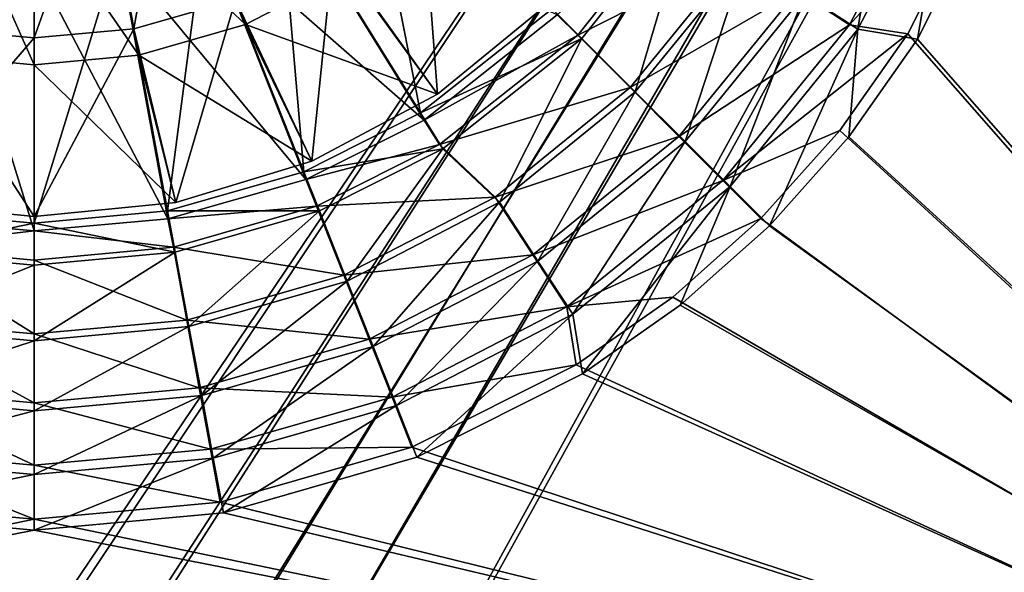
# Model space of a CAD drawing. Header units: metres. Extents: x 0 to 804, y -808 to 0.
# Tile 47 of 123: x 400 to 536, y -593 to -517. Entities that reach past the tile are written whole.
import ezdxf

# ---------------------------------------------------------------- set-up
doc = ezdxf.new("R2010")
doc.units = ezdxf.units.M

msp = doc.modelspace()

# ---------------------------------------------------------------- linework, layer by layer
at = {"layer": 'None012311'}
for points in [[(78.546486, -118.575203, 117.953323), (402.01651, -605.043579, 109.461983), (725.485901, -118.575211, 117.953323)], [(390.160004, -606.131226, 109.443001), (402.01651, -605.043579, 109.461983), (78.546486, -118.575203, 117.953323)], [(725.485901, -118.575211, 117.953323), (402.01651, -605.043579, 109.461983), (413.873016, -606.131226, 109.443001)], [(413.873016, -606.131226, 109.443001), (425.999847, -609.617432, 109.382149), (725.485901, -118.575211, 117.953323)], [(425.999847, -609.617432, 109.382149), (436.39032, -614.846802, 109.290871), (725.485901, -118.575211, 117.953323)], [(436.39032, -614.846802, 109.290871), (448.089294, -624.124634, 109.128922), (725.485901, -118.575211, 117.953323)], [(725.485901, -118.575211, 117.953323), (448.089294, -624.124634, 109.128922), (719.802612, -682.522278, 108.109589)], [(76.834984, -120.582596, 114.917824), (727.197449, -120.582596, 114.917824), (402.01651, -602.851624, 106.499786)], [(402.01651, -602.851624, 106.499786), (389.77063, -603.975037, 106.480179), (76.834984, -120.582596, 114.917824)], [(727.197449, -120.582596, 114.917824), (414.26239, -603.975037, 106.480179), (402.01651, -602.851624, 106.499786)], [(426.787506, -607.575745, 106.417328), (414.26239, -603.975037, 106.480179), (727.197449, -120.582596, 114.917824)], [(727.197449, -120.582596, 114.917824), (437.518372, -612.976318, 106.323059), (426.787506, -607.575745, 106.417328)], [(449.602417, -622.559387, 106.155792), (437.518372, -612.976318, 106.323059), (727.197449, -120.582596, 114.917824)], [(721.551147, -680.857727, 105.138191), (449.602417, -622.559387, 106.155792), (727.197449, -120.582596, 114.917824)]]:
    msp.add_3dface(points, dxfattribs=at)
at = {"layer": 'None012312'}
for points in [[(620.789429, -631.100647, 2170), (541.349915, -469.895203, 2170), (533.7453, -496.275665, 2170)], [(535.210632, -496.745148, 2167.144043), (542.876465, -470.083435, 2167.144043), (620.789429, -630.385498, 2167.144043)], [(455.236084, -529.747925, 2137.627441), (435.757904, -498.348907, 2167.144043), (447.241058, -489.240784, 2167.144043)], [(473.368622, -515.368347, 2137.627441), (455.236084, -529.747925, 2137.627441), (447.241058, -489.240784, 2167.144043)], [(508.159607, -513.410278, 2150.335449), (519.927124, -490.695862, 2150.335449), (515.49646, -518.20697, 2158.309082)], [(519.927124, -490.695862, 2150.335449), (528.077393, -493.922485, 2158.309082), (515.49646, -518.20697, 2158.309082)], [(507.182343, -512.892517, 2153.199219), (514.3573, -517.591553, 2161.19458), (526.841858, -493.538147, 2161.19458)], [(526.841858, -493.538147, 2161.19458), (514.3573, -517.591553, 2161.19458), (533.7453, -496.275665, 2170)], [(528.077393, -493.922485, 2158.309082), (523.731384, -519.557678, 2167.144043), (515.49646, -518.20697, 2158.309082)], [(535.210632, -496.745148, 2167.144043), (523.731384, -519.557678, 2167.144043), (528.077393, -493.922485, 2158.309082)], [(514.3573, -517.591553, 2161.19458), (522.386536, -518.81311, 2170), (533.7453, -496.275665, 2170)], [(533.7453, -496.275665, 2170), (522.386536, -518.81311, 2170), (620.789429, -631.100647, 2170)], [(620.789429, -630.385498, 2167.144043), (523.731384, -519.557678, 2167.144043), (535.210632, -496.745148, 2167.144043)], [(439.158966, -537.838867, 2137.627441), (425.558197, -503.483124, 2167.144043), (435.757904, -498.348907, 2167.144043)], [(455.236084, -529.747925, 2137.627441), (439.158966, -537.838867, 2137.627441), (435.757904, -498.348907, 2167.144043)], [(436.286865, -499.305725, 2170), (425.877289, -504.531097, 2170), (455.738922, -530.720947, 2140.483643)], [(436.286865, -499.305725, 2170), (455.738922, -530.720947, 2140.483643), (474.057465, -516.223633, 2140.483643)], [(492.688995, -500.300812, 2137.627441), (477.479889, -519.479675, 2137.627441), (473.368622, -515.368347, 2137.627441)], [(476.902161, -519.035828, 2140.483643), (492.045013, -499.968567, 2140.483643), (474.057465, -516.223633, 2140.483643)], [(492.045013, -499.968567, 2140.483643), (476.902161, -519.035828, 2140.483643), (499.219116, -507.677124, 2146.241455)], [(477.479889, -519.479675, 2137.627441), (492.688995, -500.300812, 2137.627441), (484.836548, -526.836304, 2143.397461)], [(492.688995, -500.300812, 2137.627441), (500.049805, -508.108276, 2143.397461), (484.836548, -526.836304, 2143.397461)], [(420.378326, -543.238708, 2137.627441), (413.654602, -506.90567, 2167.144043), (425.558197, -503.483124, 2167.144043)], [(425.877289, -504.531097, 2170), (413.759857, -507.996582, 2170), (439.431, -538.905457, 2140.483643)], [(439.158966, -537.838867, 2137.627441), (420.378326, -543.238708, 2137.627441), (425.558197, -503.483124, 2167.144043)], [(425.877289, -504.531097, 2170), (439.431, -538.905457, 2140.483643), (455.738922, -530.720947, 2140.483643)], [(390.378082, -506.90567, 2167.144043), (402.016327, -507.97348, 2167.144043), (383.654327, -543.238708, 2137.627441)], [(420.378326, -543.238708, 2137.627441), (402.016327, -544.923462, 2137.627441), (413.654602, -506.90567, 2167.144043)], [(402.016327, -544.923462, 2137.627441), (402.016327, -507.97348, 2167.144043), (413.654602, -506.90567, 2167.144043)], [(383.602142, -544.339417, 2140.483643), (402.016327, -546.015381, 2140.483643), (390.272797, -507.996582, 2170)], [(402.016327, -507.97348, 2167.144043), (402.016327, -544.923462, 2137.627441), (383.654327, -543.238708, 2137.627441)], [(402.016327, -546.015381, 2140.483643), (402.016327, -509.065399, 2170), (390.272797, -507.996582, 2170)], [(413.759857, -507.996582, 2170), (402.016327, -509.065399, 2170), (420.430542, -544.339417, 2140.483643)], [(413.759857, -507.996582, 2170), (420.430542, -544.339417, 2140.483643), (439.431, -538.905457, 2140.483643)], [(476.902161, -519.035828, 2140.483643), (484.104736, -526.25116, 2146.241455), (499.219116, -507.677124, 2146.241455)], [(499.219116, -507.677124, 2146.241455), (484.104736, -526.25116, 2146.241455), (507.182343, -512.892517, 2153.199219)], [(484.836548, -526.836304, 2143.397461), (500.049805, -508.108276, 2143.397461), (491.687836, -533.687561, 2150.335449)], [(500.049805, -508.108276, 2143.397461), (508.159607, -513.410278, 2150.335449), (491.687836, -533.687561, 2150.335449)], [(402.016327, -509.065399, 2170), (402.016327, -546.015381, 2140.483643), (420.430542, -544.339417, 2140.483643)], [(484.104736, -526.25116, 2146.241455), (490.829712, -532.988159, 2153.199219), (507.182343, -512.892517, 2153.199219)], [(507.182343, -512.892517, 2153.199219), (490.829712, -532.988159, 2153.199219), (514.3573, -517.591553, 2161.19458)], [(491.687836, -533.687561, 2150.335449), (508.159607, -513.410278, 2150.335449), (497.886139, -539.885864, 2158.309082)], [(508.159607, -513.410278, 2150.335449), (515.49646, -518.20697, 2158.309082), (497.886139, -539.885864, 2158.309082)], [(477.479889, -519.479675, 2137.627441), (455.236084, -529.747925, 2137.627441), (473.368622, -515.368347, 2137.627441)], [(455.738922, -530.720947, 2140.483643), (476.902161, -519.035828, 2140.483643), (474.057465, -516.223633, 2140.483643)], [(490.829712, -532.988159, 2153.199219), (496.889008, -539.058289, 2161.19458), (514.3573, -517.591553, 2161.19458)], [(514.3573, -517.591553, 2161.19458), (496.889008, -539.058289, 2161.19458), (522.386536, -518.81311, 2170)], [(515.49646, -518.20697, 2158.309082), (503.310669, -545.310425, 2167.144043), (497.886139, -539.885864, 2158.309082)], [(515.49646, -518.20697, 2158.309082), (514.262024, -533.021667, 2167.144043), (503.310669, -545.310425, 2167.144043)], [(523.731384, -519.557678, 2167.144043), (514.262024, -533.021667, 2167.144043), (515.49646, -518.20697, 2158.309082)], [(477.479889, -519.479675, 2137.627441), (458.301056, -534.688721, 2137.627441), (455.236084, -529.747925, 2137.627441)], [(457.861694, -534.111267, 2140.483643), (476.902161, -519.035828, 2140.483643), (455.738922, -530.720947, 2140.483643)], [(476.902161, -519.035828, 2140.483643), (457.861694, -534.111267, 2140.483643), (484.104736, -526.25116, 2146.241455)], [(458.301056, -534.688721, 2137.627441), (477.479889, -519.479675, 2137.627441), (466.108521, -542.049561, 2143.397461)], [(477.479889, -519.479675, 2137.627441), (484.836548, -526.836304, 2143.397461), (466.108521, -542.049561, 2143.397461)], [(496.889008, -539.058289, 2161.19458), (512.995911, -532.147339, 2170), (522.386536, -518.81311, 2170)], [(522.386536, -518.81311, 2170), (512.995911, -532.147339, 2170), (620.789429, -631.100647, 2170)], [(514.262024, -533.021667, 2167.144043), (523.731384, -519.557678, 2167.144043), (620.789429, -630.385498, 2167.144043)], [(457.861694, -534.111267, 2140.483643), (465.503754, -541.332397, 2146.241455), (484.104736, -526.25116, 2146.241455)], [(484.104736, -526.25116, 2146.241455), (465.503754, -541.332397, 2146.241455), (490.829712, -532.988159, 2153.199219)], [(466.108521, -542.049561, 2143.397461), (484.836548, -526.836304, 2143.397461), (471.410553, -550.159363, 2150.335449)], [(484.836548, -526.836304, 2143.397461), (491.687836, -533.687561, 2150.335449), (471.410553, -550.159363, 2150.335449)], [(458.301056, -534.688721, 2137.627441), (439.158966, -537.838867, 2137.627441), (455.236084, -529.747925, 2137.627441)], [(439.431, -538.905457, 2140.483643), (457.861694, -534.111267, 2140.483643), (455.738922, -530.720947, 2140.483643)], [(465.503754, -541.332397, 2146.241455), (470.704895, -549.304871, 2153.199219), (490.829712, -532.988159, 2153.199219)], [(490.829712, -532.988159, 2153.199219), (470.704895, -549.304871, 2153.199219), (496.889008, -539.058289, 2161.19458)], [(502.135529, -544.31427, 2170), (512.995911, -532.147339, 2170), (496.889008, -539.058289, 2161.19458)], [(620.789429, -631.100647, 2170), (512.995911, -532.147339, 2170), (502.135529, -544.31427, 2170)], [(503.310669, -545.310425, 2167.144043), (514.262024, -533.021667, 2167.144043), (620.789429, -630.385498, 2167.144043)], [(440.928741, -542.614624, 2140.483643), (457.861694, -534.111267, 2140.483643), (439.431, -538.905457, 2140.483643)], [(457.861694, -534.111267, 2140.483643), (440.928741, -542.614624, 2140.483643), (465.503754, -541.332397, 2146.241455)], [(471.410553, -550.159363, 2150.335449), (491.687836, -533.687561, 2150.335449), (476.207214, -557.496216, 2158.309082)], [(491.687836, -533.687561, 2150.335449), (497.886139, -539.885864, 2158.309082), (476.207214, -557.496216, 2158.309082)], [(458.301056, -534.688721, 2137.627441), (441.299133, -543.244934, 2137.627441), (439.158966, -537.838867, 2137.627441)], [(441.299133, -543.244934, 2137.627441), (458.301056, -534.688721, 2137.627441), (445.129578, -552.917969, 2143.397461)], [(458.301056, -534.688721, 2137.627441), (466.108521, -542.049561, 2143.397461), (445.129578, -552.917969, 2143.397461)], [(441.299133, -543.244934, 2137.627441), (420.378326, -543.238708, 2137.627441), (439.158966, -537.838867, 2137.627441)], [(420.430542, -544.339417, 2140.483643), (440.928741, -542.614624, 2140.483643), (439.431, -538.905457, 2140.483643)], [(470.704895, -549.304871, 2153.199219), (475.391144, -556.48822, 2161.19458), (496.889008, -539.058289, 2161.19458)], [(496.889008, -539.058289, 2161.19458), (475.391144, -556.48822, 2161.19458), (502.135529, -544.31427, 2170)], [(497.886139, -539.885864, 2158.309082), (477.557953, -565.731079, 2167.144043), (476.207214, -557.496216, 2158.309082)], [(497.886139, -539.885864, 2158.309082), (491.021881, -556.26178, 2167.144043), (477.557953, -565.731079, 2167.144043)], [(503.310669, -545.310425, 2167.144043), (491.021881, -556.26178, 2167.144043), (497.886139, -539.885864, 2158.309082)], [(421.187042, -548.267395, 2140.483643), (440.928741, -542.614624, 2140.483643), (420.430542, -544.339417, 2140.483643)], [(440.928741, -542.614624, 2140.483643), (421.187042, -548.267395, 2140.483643), (444.672302, -552.097412, 2146.241455)], [(440.928741, -542.614624, 2140.483643), (444.672302, -552.097412, 2146.241455), (465.503754, -541.332397, 2146.241455)], [(465.503754, -541.332397, 2146.241455), (444.672302, -552.097412, 2146.241455), (470.704895, -549.304871, 2153.199219)], [(445.129578, -552.917969, 2143.397461), (466.108521, -542.049561, 2143.397461), (448.696136, -561.926819, 2150.335449)], [(466.108521, -542.049561, 2143.397461), (471.410553, -550.159363, 2150.335449), (448.696136, -561.926819, 2150.335449)], [(402.016327, -544.923462, 2137.627441), (382.596313, -548.955872, 2137.627441), (383.654327, -543.238708, 2137.627441)], [(421.43634, -548.955872, 2137.627441), (402.016327, -544.923462, 2137.627441), (420.378326, -543.238708, 2137.627441)], [(441.299133, -543.244934, 2137.627441), (421.43634, -548.955872, 2137.627441), (420.378326, -543.238708, 2137.627441)], [(421.43634, -548.955872, 2137.627441), (441.299133, -543.244934, 2137.627441), (423.328827, -559.186157, 2143.397461)], [(441.299133, -543.244934, 2137.627441), (445.129578, -552.917969, 2143.397461), (423.328827, -559.186157, 2143.397461)], [(402.016327, -550.737671, 2137.627441), (382.596313, -548.955872, 2137.627441), (402.016327, -544.923462, 2137.627441)], [(382.845642, -548.267395, 2140.483643), (402.016327, -546.015381, 2140.483643), (383.602142, -544.339417, 2140.483643)], [(402.016327, -546.015381, 2140.483643), (421.187042, -548.267395, 2140.483643), (420.430542, -544.339417, 2140.483643)], [(421.43634, -548.955872, 2137.627441), (402.016327, -550.737671, 2137.627441), (402.016327, -544.923462, 2137.627441)], [(475.391144, -556.48822, 2161.19458), (489.982483, -555.126587, 2170), (502.135529, -544.31427, 2170)], [(502.135529, -544.31427, 2170), (489.982483, -555.126587, 2170), (620.789429, -631.100647, 2170)], [(620.789429, -630.385498, 2167.144043), (491.021881, -556.26178, 2167.144043), (503.310669, -545.310425, 2167.144043)], [(382.845642, -548.267395, 2140.483643), (402.016327, -550.015381, 2140.483643), (402.016327, -546.015381, 2140.483643)], [(402.016327, -550.015381, 2140.483643), (421.187042, -548.267395, 2140.483643), (402.016327, -546.015381, 2140.483643)], [(382.596313, -548.955872, 2137.627441), (402.016327, -550.737671, 2137.627441), (380.703827, -559.186157, 2143.397461)], [(381.002502, -558.294373, 2146.241455), (402.016327, -560.210388, 2146.241455), (382.845642, -548.267395, 2140.483643)], [(402.016327, -560.210388, 2146.241455), (402.016327, -550.015381, 2140.483643), (382.845642, -548.267395, 2140.483643)], [(421.187042, -548.267395, 2140.483643), (402.016327, -550.015381, 2140.483643), (423.030151, -558.294373, 2146.241455)], [(423.328827, -559.186157, 2143.397461), (402.016327, -561.141541, 2143.397461), (421.43634, -548.955872, 2137.627441)], [(402.016327, -561.141541, 2143.397461), (402.016327, -550.737671, 2137.627441), (421.43634, -548.955872, 2137.627441)], [(421.187042, -548.267395, 2140.483643), (423.030151, -558.294373, 2146.241455), (444.672302, -552.097412, 2146.241455)], [(444.672302, -552.097412, 2146.241455), (448.16687, -560.951904, 2153.199219), (470.704895, -549.304871, 2153.199219)], [(470.704895, -549.304871, 2153.199219), (448.16687, -560.951904, 2153.199219), (475.391144, -556.48822, 2161.19458)], [(402.016327, -550.737671, 2137.627441), (402.016327, -561.141541, 2143.397461), (380.703827, -559.186157, 2143.397461)], [(402.016327, -550.015381, 2140.483643), (402.016327, -560.210388, 2146.241455), (423.030151, -558.294373, 2146.241455)], [(448.696136, -561.926819, 2150.335449), (471.410553, -550.159363, 2150.335449), (451.92276, -570.077087, 2158.309082)], [(471.410553, -550.159363, 2150.335449), (476.207214, -557.496216, 2158.309082), (451.92276, -570.077087, 2158.309082)], [(444.672302, -552.097412, 2146.241455), (423.030151, -558.294373, 2146.241455), (448.16687, -560.951904, 2153.199219)], [(423.328827, -559.186157, 2143.397461), (445.129578, -552.917969, 2143.397461), (425.091919, -568.713623, 2150.335449)], [(445.129578, -552.917969, 2143.397461), (448.696136, -561.926819, 2150.335449), (425.091919, -568.713623, 2150.335449)], [(476.670471, -564.474976, 2170), (489.982483, -555.126587, 2170), (475.391144, -556.48822, 2161.19458)], [(489.982483, -555.126587, 2170), (476.670471, -564.474976, 2170), (620.789429, -631.100647, 2170)], [(448.16687, -560.951904, 2153.199219), (451.31546, -568.92981, 2161.19458), (475.391144, -556.48822, 2161.19458)], [(475.391144, -556.48822, 2161.19458), (451.31546, -568.92981, 2161.19458), (476.670471, -564.474976, 2170)], [(476.207214, -557.496216, 2158.309082), (454.745392, -577.210388, 2167.144043), (451.92276, -570.077087, 2158.309082)], [(477.557953, -565.731079, 2167.144043), (454.745392, -577.210388, 2167.144043), (476.207214, -557.496216, 2158.309082)], [(477.557953, -565.731079, 2167.144043), (491.021881, -556.26178, 2167.144043), (620.789429, -630.385498, 2167.144043)], [(379.280975, -567.656494, 2153.199219), (402.016327, -569.729431, 2153.199219), (381.002502, -558.294373, 2146.241455)], [(402.016327, -569.729431, 2153.199219), (402.016327, -560.210388, 2146.241455), (381.002502, -558.294373, 2146.241455)], [(423.030151, -558.294373, 2146.241455), (402.016327, -560.210388, 2146.241455), (424.751678, -567.656494, 2153.199219)], [(423.030151, -558.294373, 2146.241455), (424.751678, -567.656494, 2153.199219), (448.16687, -560.951904, 2153.199219)], [(380.703827, -559.186157, 2143.397461), (402.016327, -561.141541, 2143.397461), (378.940765, -568.713623, 2150.335449)], [(425.091919, -568.713623, 2150.335449), (402.016327, -570.830688, 2150.335449), (423.328827, -559.186157, 2143.397461)], [(402.016327, -570.830688, 2150.335449), (402.016327, -561.141541, 2143.397461), (423.328827, -559.186157, 2143.397461)], [(402.016327, -560.210388, 2146.241455), (402.016327, -569.729431, 2153.199219), (424.751678, -567.656494, 2153.199219)], [(402.016327, -561.141541, 2143.397461), (402.016327, -570.830688, 2150.335449), (378.940765, -568.713623, 2150.335449)], [(448.16687, -560.951904, 2153.199219), (424.751678, -567.656494, 2153.199219), (451.31546, -568.92981, 2161.19458)], [(425.091919, -568.713623, 2150.335449), (448.696136, -561.926819, 2150.335449), (426.686951, -577.332947, 2158.309082)], [(448.696136, -561.926819, 2150.335449), (451.92276, -570.077087, 2158.309082), (426.686951, -577.332947, 2158.309082)], [(451.31546, -568.92981, 2161.19458), (454.040588, -575.838135, 2170), (476.670471, -564.474976, 2170)], [(620.789429, -631.100647, 2170), (476.670471, -564.474976, 2170), (454.040588, -575.838135, 2170)], [(454.745392, -577.210388, 2167.144043), (477.557953, -565.731079, 2167.144043), (620.789429, -630.385498, 2167.144043)], [(377.729858, -576.091858, 2161.19458), (402.016327, -578.306213, 2161.19458), (379.280975, -567.656494, 2153.199219)], [(402.016327, -578.306213, 2161.19458), (402.016327, -569.729431, 2153.199219), (379.280975, -567.656494, 2153.199219)], [(424.751678, -567.656494, 2153.199219), (402.016327, -569.729431, 2153.199219), (426.302795, -576.091858, 2161.19458)], [(424.751678, -567.656494, 2153.199219), (426.302795, -576.091858, 2161.19458), (451.31546, -568.92981, 2161.19458)], [(378.940765, -568.713623, 2150.335449), (402.016327, -570.830688, 2150.335449), (377.345703, -577.332947, 2158.309082)], [(426.686951, -577.332947, 2158.309082), (402.016327, -579.596436, 2158.309082), (425.091919, -568.713623, 2150.335449)], [(402.016327, -579.596436, 2158.309082), (402.016327, -570.830688, 2150.335449), (425.091919, -568.713623, 2150.335449)], [(402.016327, -569.729431, 2153.199219), (402.016327, -578.306213, 2161.19458), (426.302795, -576.091858, 2161.19458)], [(451.31546, -568.92981, 2161.19458), (426.302795, -576.091858, 2161.19458), (454.040588, -575.838135, 2170)], [(402.016327, -570.830688, 2150.335449), (402.016327, -579.596436, 2158.309082), (377.345703, -577.332947, 2158.309082)], [(451.92276, -570.077087, 2158.309082), (428.08371, -584.876221, 2167.144043), (426.686951, -577.332947, 2158.309082)], [(454.745392, -577.210388, 2167.144043), (428.08371, -584.876221, 2167.144043), (451.92276, -570.077087, 2158.309082)], [(376.385895, -583.39563, 2170), (402.016327, -585.732666, 2170), (377.729858, -576.091858, 2161.19458)], [(377.729858, -576.091858, 2161.19458), (402.016327, -585.732666, 2170), (402.016327, -578.306213, 2161.19458)], [(426.302795, -576.091858, 2161.19458), (402.016327, -578.306213, 2161.19458), (427.646759, -583.39563, 2170)], [(426.302795, -576.091858, 2161.19458), (427.646759, -583.39563, 2170), (454.040588, -575.838135, 2170)], [(454.040588, -575.838135, 2170), (427.646759, -583.39563, 2170), (620.789429, -631.100647, 2170)], [(377.345703, -577.332947, 2158.309082), (402.016327, -579.596436, 2158.309082), (375.948975, -584.876221, 2167.144043)], [(428.08371, -584.876221, 2167.144043), (402.016327, -587.267883, 2167.144043), (426.686951, -577.332947, 2158.309082)], [(426.686951, -577.332947, 2158.309082), (402.016327, -587.267883, 2167.144043), (402.016327, -579.596436, 2158.309082)], [(620.789429, -630.385498, 2167.144043), (428.08371, -584.876221, 2167.144043), (454.745392, -577.210388, 2167.144043)], [(402.016327, -578.306213, 2161.19458), (402.016327, -585.732666, 2170), (427.646759, -583.39563, 2170)], [(402.016327, -579.596436, 2158.309082), (402.016327, -587.267883, 2167.144043), (375.948975, -584.876221, 2167.144043)], [(402.016327, -585.732666, 2170), (376.385895, -583.39563, 2170), (183.243256, -631.100647, 2170)], [(427.646759, -583.39563, 2170), (402.016327, -585.732666, 2170), (620.789429, -631.100647, 2170)], [(375.948975, -584.876221, 2167.144043), (402.016327, -587.267883, 2167.144043), (183.243256, -630.385498, 2167.144043)], [(620.789429, -631.100647, 2170), (402.016327, -585.732666, 2170), (183.243256, -631.100647, 2170)], [(402.016327, -587.267883, 2167.144043), (428.08371, -584.876221, 2167.144043), (620.789429, -630.385498, 2167.144043)], [(183.243256, -630.385498, 2167.144043), (402.016327, -587.267883, 2167.144043), (620.789429, -630.385498, 2167.144043)]]:
    msp.add_3dface(points, dxfattribs=at)
at = {"layer": 'None012319'}
for points in [[(411.190247, -493.590729, 2125.1875), (420.57431, -490.892609, 2125.1875), (415.734436, -518.147034, 2129.237793)], [(420.57431, -490.892609, 2125.1875), (429.766846, -514.112427, 2129.237793), (415.734436, -518.147034, 2129.237793)], [(388.298218, -518.147034, 2129.237793), (392.842438, -493.590729, 2125.1875), (402.016327, -494.432404, 2125.1875)], [(415.734436, -518.147034, 2129.237793), (402.016327, -519.40564, 2129.237793), (411.190247, -493.590729, 2125.1875)], [(402.016327, -519.40564, 2129.237793), (402.016327, -494.432404, 2125.1875), (411.190247, -493.590729, 2125.1875)], [(402.016327, -519.40564, 2129.237793), (388.298218, -518.147034, 2129.237793), (402.016327, -494.432404, 2125.1875)], [(431.124878, -517.542786, 2147.430908), (422.948944, -496.890747, 2155.62085), (412.364105, -499.934113, 2155.62085)], [(422.948944, -496.890747, 2155.62085), (431.124878, -517.542786, 2147.430908), (445.289093, -510.204803, 2147.430908)], [(455.324829, -497.324554, 2129.237793), (457.573364, -527.163025, 2134.872803), (443.270233, -507.116821, 2129.237793)], [(472.72702, -514.726746, 2134.872803), (457.573364, -527.163025, 2134.872803), (455.324829, -497.324554, 2129.237793)], [(387.626892, -521.774841, 2147.430908), (402.016327, -523.095032, 2147.430908), (391.668549, -499.934113, 2155.62085)], [(402.016327, -523.095032, 2147.430908), (402.016327, -500.883514, 2155.62085), (391.668549, -499.934113, 2155.62085)], [(412.364105, -499.934113, 2155.62085), (402.016327, -500.883514, 2155.62085), (416.405792, -521.774841, 2147.430908)], [(416.405792, -521.774841, 2147.430908), (431.124878, -517.542786, 2147.430908), (412.364105, -499.934113, 2155.62085)], [(402.016327, -500.883514, 2155.62085), (402.016327, -523.095032, 2147.430908), (416.405792, -521.774841, 2147.430908)], [(443.270233, -507.116821, 2129.237793), (440.284668, -536.404053, 2134.872803), (429.766846, -514.112427, 2129.237793)], [(457.573364, -527.163025, 2134.872803), (440.284668, -536.404053, 2134.872803), (443.270233, -507.116821, 2129.237793)], [(445.289093, -510.204803, 2147.430908), (431.124878, -517.542786, 2147.430908), (457.573364, -527.163025, 2136.720459)], [(445.289093, -510.204803, 2147.430908), (457.573364, -527.163025, 2136.720459), (472.72702, -514.726746, 2136.720459)], [(429.766846, -514.112427, 2129.237793), (421.52536, -542.094604, 2134.872803), (415.734436, -518.147034, 2129.237793)], [(440.284668, -536.404053, 2134.872803), (421.52536, -542.094604, 2134.872803), (429.766846, -514.112427, 2129.237793)], [(472.72702, -514.726746, 2136.720459), (457.573364, -527.163025, 2136.720459), (472.72702, -514.726746, 2134.872803)], [(457.573364, -527.163025, 2136.720459), (457.573364, -527.163025, 2134.872803), (472.72702, -514.726746, 2134.872803)], [(382.507294, -542.094604, 2134.872803), (388.298218, -518.147034, 2129.237793), (402.016327, -519.40564, 2129.237793)], [(421.52536, -542.094604, 2134.872803), (402.016327, -544.016052, 2134.872803), (415.734436, -518.147034, 2129.237793)], [(415.734436, -518.147034, 2129.237793), (402.016327, -544.016052, 2134.872803), (402.016327, -519.40564, 2129.237793)], [(440.284668, -536.404053, 2136.720459), (431.124878, -517.542786, 2147.430908), (416.405792, -521.774841, 2147.430908)], [(431.124878, -517.542786, 2147.430908), (440.284668, -536.404053, 2136.720459), (457.573364, -527.163025, 2136.720459)], [(402.016327, -544.016052, 2134.872803), (382.507294, -542.094604, 2134.872803), (402.016327, -519.40564, 2129.237793)], [(382.507294, -542.094604, 2136.720459), (402.016327, -544.016052, 2136.720459), (387.626892, -521.774841, 2147.430908)], [(387.626892, -521.774841, 2147.430908), (402.016327, -544.016052, 2136.720459), (402.016327, -523.095032, 2147.430908)], [(416.405792, -521.774841, 2147.430908), (402.016327, -523.095032, 2147.430908), (421.52536, -542.094604, 2136.720459)], [(421.52536, -542.094604, 2136.720459), (440.284668, -536.404053, 2136.720459), (416.405792, -521.774841, 2147.430908)], [(402.016327, -523.095032, 2147.430908), (402.016327, -544.016052, 2136.720459), (421.52536, -542.094604, 2136.720459)], [(457.573364, -527.163025, 2136.720459), (440.284668, -536.404053, 2136.720459), (457.573364, -527.163025, 2134.872803)], [(440.284668, -536.404053, 2136.720459), (440.284668, -536.404053, 2134.872803), (457.573364, -527.163025, 2134.872803)], [(440.284668, -536.404053, 2136.720459), (421.52536, -542.094604, 2136.720459), (440.284668, -536.404053, 2134.872803)], [(421.52536, -542.094604, 2136.720459), (421.52536, -542.094604, 2134.872803), (440.284668, -536.404053, 2134.872803)], [(382.507294, -542.094604, 2134.872803), (402.016327, -544.016052, 2134.872803), (382.507294, -542.094604, 2136.720459)], [(402.016327, -544.016052, 2134.872803), (402.016327, -544.016052, 2136.720459), (382.507294, -542.094604, 2136.720459)], [(421.52536, -542.094604, 2136.720459), (402.016327, -544.016052, 2136.720459), (421.52536, -542.094604, 2134.872803)], [(402.016327, -544.016052, 2136.720459), (402.016327, -544.016052, 2134.872803), (421.52536, -542.094604, 2134.872803)]]:
    msp.add_3dface(points, dxfattribs=at)

doc.saveas('drawing.dxf')
